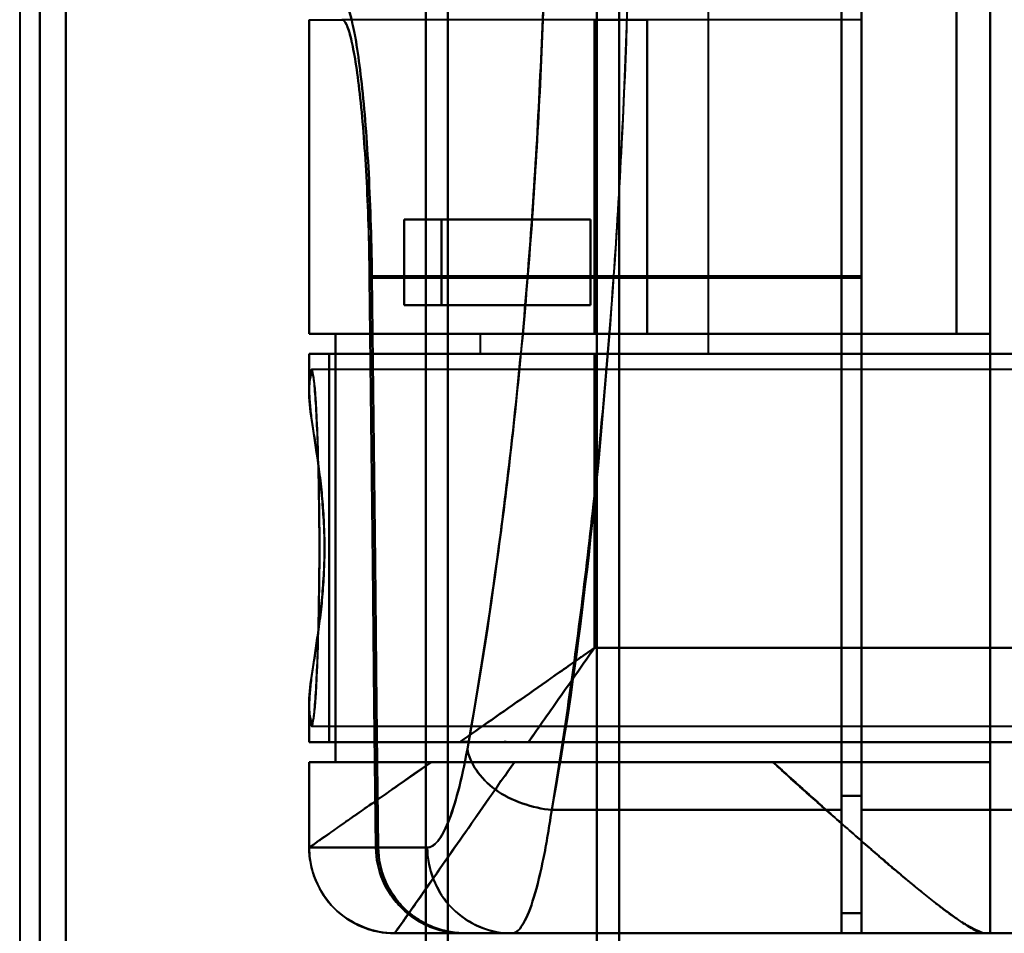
# Model space of a CAD drawing. Header units: millimetres. Extents: x -1087 to 1688, y -120 to 1210.
# Tile 2 of 92: x -780 to -746, y 216 to 248. Entities that reach past the tile are written whole.
import ezdxf

# ---------------------------------------------------------------- set-up
doc = ezdxf.new("R2010")
doc.units = ezdxf.units.MM
doc.layers.add('A-GENM', color=13, linetype='Continuous', lineweight=40)
doc.layers.add('G-IMPT', color=8, linetype='Continuous', lineweight=40)

# ---------------------------------------------------------------- blocks, each defined once
blk = doc.blocks.new('Souche connecteur circulaire R23 - Souche connecteur circulaire R23-762140-Arrière')
at = {"layer": 'A-GENM'}
blk.add_line((-780, 380), (-780, 180), dxfattribs=at)
blk = doc.blocks.new('NEXA 2000 CALQUES_dwg-762145-Arrière')
at = {"layer": 'G-IMPT'}
for p, q in [((-779.3, 383.372), (-779.3, 183.998)), ((-779.3, 183.998), (-779.3, 383.372)), ((-778.387, 383.372), (-778.387, 183.407)), ((-778.387, 183.407), (-778.387, 383.372)), ((-765.773, 383.372), (-765.773, 183.998)), ((-765.773, 183.998), (-765.773, 383.372)), ((-765, 383.372), (-765, 183.407)), ((-765, 183.407), (-765, 383.372)), ((-759.773, 182.964), (-759.773, 383.372)), ((-759.773, 383.372), (-759.773, 182.964)), ((-759, 383.372), (-759, 182.372)), ((-759, 182.372), (-759, 383.372)), ((-751.2, 290.694), (-751.2, 220.694)), ((-751.2, 220.694), (-751.2, 290.694)), ((-750.5, 290.694), (-750.5, 220.694)), ((-750.5, 220.694), (-750.5, 290.694)), ((-751.2, 290.213), (-751.2, 221.193)), ((-751.2, 221.193), (-751.2, 290.213)), ((-750.5, 290.213), (-750.5, 221.193)), ((-750.5, 221.193), (-750.5, 290.213)), ((-755.861, 236.672), (-755.861, 275.072)), ((-750.5, 239.394), (-750.5, 249.072)), ((-750.5, 249.072), (-750.5, 239.394)), ((-769.861, 248.372), (-769.861, 237.372)), ((-769.857, 248.372), (-768.709, 248.372)), ((-750.5, 248.372), (-750.5, 239.327)), ((-750.5, 239.327), (-750.5, 248.372)), ((-766.528, 241.372), (-765.22, 241.372)), ((-765.22, 241.372), (-766.528, 241.372)), ((-765.22, 238.372), (-766.528, 238.372)), ((-766.528, 238.372), (-765.22, 238.372)), ((-759.861, 237.372), (-769.861, 237.372)), ((-769.861, 237.372), (-759.861, 237.372)), ((-768.936, 237.372), (-769.857, 237.372)), ((-769.857, 237.372), (-768.936, 237.372)), ((-763.861, 237.372), (-763.861, 236.672)), ((-759.861, 237.372), (-763.861, 237.372)), ((-763.861, 237.372), (-759.861, 237.372)), ((-747.174, 237.372), (-758.015, 237.372)), ((-758.015, 237.372), (-747.174, 237.372)), ((-769.861, 236.672), (-769.861, 235.346)), ((-759.861, 236.672), (-769.861, 236.672)), ((-769.861, 236.672), (-759.861, 236.672)), ((-769.152, 236.672), (-769.857, 236.672)), ((-769.857, 236.672), (-769.152, 236.672)), ((-759.861, 236.672), (-763.861, 236.672)), ((-763.861, 236.672), (-759.861, 236.672)), ((-755.861, 236.672), (-759.861, 236.672)), ((-759.861, 236.672), (-755.861, 236.672)), ((-745, 236.122), (-769.77, 236.122)), ((-769.861, 224.399), (-769.861, 223.072)), ((-769.77, 223.622), (-745, 223.622)), ((-764.576, 223.072), (-769.861, 223.072)), ((-769.861, 223.072), (-764.576, 223.072)), ((-769.152, 223.072), (-769.857, 223.072)), ((-769.857, 223.072), (-769.152, 223.072)), ((-769.861, 222.372), (-769.861, 219.372)), ((-769.861, 222.372), (-765.575, 222.372)), ((-765.575, 222.372), (-769.861, 222.372)), ((-769.857, 222.372), (-768.936, 222.372)), ((-768.936, 222.372), (-769.857, 222.372)), ((-746, 222.372), (-753.615, 222.372)), ((-753.615, 222.372), (-746, 222.372)), ((-751.2, 221.193), (-751.2, 217.072)), ((-751.2, 217.072), (-751.2, 221.193)), ((-750.5, 221.193), (-750.5, 217.072)), ((-750.5, 217.072), (-750.5, 221.193)), ((-751.2, 220.694), (-751.2, 216.372)), ((-751.2, 216.372), (-751.2, 220.694)), ((-750.5, 220.694), (-750.5, 216.372)), ((-750.5, 216.372), (-750.5, 220.694)), ((-769.857, 219.372), (-769.86, 219.372)), ((-769.86, 219.372), (-769.857, 219.372)), ((-767.52, 219.372), (-769.857, 219.372)), ((-769.857, 219.372), (-767.52, 219.372)), ((-767.437, 219.372), (-765.72, 219.372)), ((-765.72, 219.372), (-767.437, 219.372)), ((-751.2, 217.072), (-750.5, 217.072)), ((-766.861, 216.372), (-766.858, 216.372)), ((-766.858, 216.372), (-766.861, 216.372)), ((-766.861, 216.372), (-766.858, 216.372)), ((-764.465, 216.372), (-766.858, 216.372)), ((-766.858, 216.372), (-764.465, 216.372)), ((-764.381, 216.372), (-762.755, 216.372)), ((-764.381, 216.372), (-762.755, 216.372)), ((-762.755, 216.372), (-751.2, 216.372)), ((-750.5, 216.372), (-740, 216.372)), ((-746, 216.372), (-746.17, 216.372)), ((-746.17, 216.372), (-746, 216.372))]:
    blk.add_line(p, q, dxfattribs=at)
at = {"layer": 'G-IMPT', "flags": 128}
for points in [[(-746, 216.372), (-746, 236.122), (-746, 255.872), (-746, 275.622), (-746, 295.372)], [(-746, 295.372), (-746, 275.622), (-746, 255.872), (-746, 236.122), (-746, 216.372)], [(-747.174, 274.372), (-747.174, 265.122), (-747.174, 255.872), (-747.174, 246.622), (-747.174, 237.372)], [(-747.174, 237.372), (-747.174, 246.622), (-747.174, 255.872), (-747.174, 265.122), (-747.174, 274.372)], [(-746, 274.372), (-746, 265.122), (-746, 255.872), (-746, 246.622), (-746, 237.372)], [(-746, 237.372), (-746, 246.622), (-746, 255.872), (-746, 265.122), (-746, 274.372)], [(-769.857, 237.372), (-769.857, 240.122), (-769.857, 242.872), (-769.857, 245.622), (-769.857, 248.372)], [(-769.857, 248.372), (-769.857, 245.622), (-769.857, 242.872), (-769.857, 240.122), (-769.857, 237.372)], [(-750.5, 248.372), (-755.052, 248.372), (-759.604, 248.372), (-764.157, 248.372), (-768.709, 248.372)], [(-759.861, 248.372), (-759.861, 245.622), (-759.861, 242.872), (-759.861, 240.122), (-759.861, 237.372)], [(-759.861, 237.372), (-759.861, 240.122), (-759.861, 242.872), (-759.861, 245.622), (-759.861, 248.372)], [(-759.861, 248.372), (-759.399, 248.372), (-758.938, 248.372), (-758.477, 248.372), (-758.015, 248.372)], [(-759.861, 248.372), (-759.861, 245.622), (-759.861, 242.872), (-759.861, 240.122), (-759.861, 237.372)], [(-759.861, 237.372), (-759.861, 240.122), (-759.861, 242.872), (-759.861, 245.622), (-759.861, 248.372)], [(-759.861, 237.372), (-759.861, 240.122), (-759.861, 242.872), (-759.861, 245.622), (-759.861, 248.372)], [(-759.861, 248.372), (-759.861, 245.622), (-759.861, 242.872), (-759.861, 240.122), (-759.861, 237.372)], [(-758.015, 248.372), (-758.015, 245.622), (-758.015, 242.872), (-758.015, 240.122), (-758.015, 237.372)], [(-758.015, 237.372), (-758.015, 240.122), (-758.015, 242.872), (-758.015, 245.622), (-758.015, 248.372)], [(-766.528, 241.372), (-764.896, 241.372), (-763.264, 241.372), (-761.632, 241.372), (-760, 241.372)], [(-766.528, 241.372), (-766.528, 240.622), (-766.528, 239.872), (-766.528, 239.122), (-766.528, 238.372)], [(-760, 241.372), (-761.632, 241.372), (-763.264, 241.372), (-764.896, 241.372), (-766.528, 241.372)], [(-766.528, 238.372), (-766.528, 239.122), (-766.528, 239.872), (-766.528, 240.622), (-766.528, 241.372)], [(-760, 241.372), (-761.305, 241.372), (-762.61, 241.372), (-763.915, 241.372), (-765.22, 241.372)], [(-765.22, 238.372), (-765.22, 239.122), (-765.22, 239.872), (-765.22, 240.622), (-765.22, 241.372)], [(-765.22, 241.372), (-763.915, 241.372), (-762.61, 241.372), (-761.305, 241.372), (-760, 241.372)], [(-765.22, 241.372), (-765.22, 240.622), (-765.22, 239.872), (-765.22, 239.122), (-765.22, 238.372)], [(-760, 241.372), (-760, 240.622), (-760, 239.872), (-760, 239.122), (-760, 238.372)], [(-760, 238.372), (-760, 239.122), (-760, 239.872), (-760, 240.622), (-760, 241.372)], [(-760, 238.372), (-760, 239.122), (-760, 239.872), (-760, 240.622), (-760, 241.372)], [(-760, 241.372), (-760, 240.622), (-760, 239.872), (-760, 239.122), (-760, 238.372)], [(-767.52, 219.372), (-767.575, 224.36), (-767.63, 229.348), (-767.684, 234.338), (-767.738, 239.327)], [(-767.738, 239.327), (-763.428, 239.327), (-759.119, 239.327), (-754.809, 239.327), (-750.5, 239.327)], [(-750.5, 239.327), (-754.809, 239.327), (-759.119, 239.327), (-763.428, 239.327), (-767.738, 239.327)], [(-767.738, 239.327), (-767.684, 234.338), (-767.63, 229.348), (-767.575, 224.36), (-767.52, 219.372)], [(-767.659, 239.394), (-767.605, 234.388), (-767.549, 229.382), (-767.494, 224.377), (-767.437, 219.372)], [(-750.5, 239.394), (-754.79, 239.394), (-759.08, 239.394), (-763.37, 239.394), (-767.659, 239.394)], [(-767.659, 239.394), (-763.37, 239.394), (-759.08, 239.394), (-754.79, 239.394), (-750.5, 239.394)], [(-767.437, 219.372), (-767.494, 224.377), (-767.549, 229.382), (-767.605, 234.388), (-767.659, 239.394)], [(-750.5, 239.394), (-750.5, 233.814), (-750.5, 228.233), (-750.5, 222.653), (-750.5, 217.072)], [(-750.5, 217.072), (-750.5, 222.653), (-750.5, 228.233), (-750.5, 233.814), (-750.5, 239.394)], [(-750.5, 216.372), (-750.5, 222.111), (-750.5, 227.85), (-750.5, 233.589), (-750.5, 239.327)], [(-750.5, 239.327), (-750.5, 233.589), (-750.5, 227.85), (-750.5, 222.111), (-750.5, 216.372)], [(-766.528, 238.372), (-764.896, 238.372), (-763.264, 238.372), (-761.632, 238.372), (-760, 238.372)], [(-760, 238.372), (-761.632, 238.372), (-763.264, 238.372), (-764.896, 238.372), (-766.528, 238.372)], [(-765.22, 238.372), (-763.915, 238.372), (-762.61, 238.372), (-761.305, 238.372), (-760, 238.372)], [(-760, 238.372), (-761.305, 238.372), (-762.61, 238.372), (-763.915, 238.372), (-765.22, 238.372)], [(-768.936, 237.372), (-768.936, 233.622), (-768.936, 229.872), (-768.936, 226.122), (-768.936, 222.372)], [(-746, 237.372), (-751.734, 237.372), (-757.468, 237.372), (-763.202, 237.372), (-768.936, 237.372)], [(-768.936, 222.372), (-768.936, 226.122), (-768.936, 229.872), (-768.936, 233.622), (-768.936, 237.372)], [(-768.936, 237.372), (-763.202, 237.372), (-757.468, 237.372), (-751.734, 237.372), (-746, 237.372)], [(-758.015, 237.372), (-758.477, 237.372), (-758.938, 237.372), (-759.399, 237.372), (-759.861, 237.372)], [(-759.861, 237.372), (-756.689, 237.372), (-753.517, 237.372), (-750.346, 237.372), (-747.174, 237.372)], [(-747.174, 237.372), (-750.346, 237.372), (-753.517, 237.372), (-756.689, 237.372), (-759.861, 237.372)], [(-759.861, 237.372), (-756.396, 237.372), (-752.93, 237.372), (-749.465, 237.372), (-746, 237.372)], [(-759.861, 237.372), (-759.399, 237.372), (-758.938, 237.372), (-758.477, 237.372), (-758.015, 237.372)], [(-746, 237.372), (-749.465, 237.372), (-752.93, 237.372), (-756.396, 237.372), (-759.861, 237.372)], [(-746, 237.372), (-746, 233.622), (-746, 229.872), (-746, 226.122), (-746, 222.372)], [(-746, 222.372), (-746, 226.122), (-746, 229.872), (-746, 233.622), (-746, 237.372)], [(-769.857, 235.499), (-769.857, 235.792), (-769.857, 236.086), (-769.857, 236.379), (-769.857, 236.672)], [(-769.857, 236.672), (-769.857, 236.379), (-769.857, 236.086), (-769.857, 235.792), (-769.857, 235.499)], [(-769.152, 236.672), (-762.489, 236.672), (-755.826, 236.672), (-749.163, 236.672), (-742.5, 236.672)], [(-769.152, 223.072), (-769.152, 226.472), (-769.152, 229.872), (-769.152, 233.272), (-769.152, 236.672)], [(-742.5, 236.672), (-749.163, 236.672), (-755.826, 236.672), (-762.489, 236.672), (-769.152, 236.672)], [(-769.152, 236.672), (-769.152, 233.272), (-769.152, 229.872), (-769.152, 226.472), (-769.152, 223.072)], [(-759.861, 226.372), (-759.861, 228.947), (-759.861, 231.522), (-759.861, 234.097), (-759.861, 236.672)], [(-759.861, 236.672), (-755.521, 236.672), (-751.18, 236.672), (-746.84, 236.672), (-742.5, 236.672)], [(-742.5, 236.672), (-746.84, 236.672), (-751.18, 236.672), (-755.521, 236.672), (-759.861, 236.672)], [(-759.861, 236.672), (-759.861, 234.097), (-759.861, 231.522), (-759.861, 228.947), (-759.861, 226.372)], [(-740, 226.372), (-744.965, 226.372), (-749.93, 226.372), (-754.896, 226.372), (-759.861, 226.372)], [(-759.861, 226.372), (-754.896, 226.372), (-749.93, 226.372), (-744.965, 226.372), (-740, 226.372)], [(-769.857, 223.072), (-769.857, 223.366), (-769.857, 223.659), (-769.857, 223.953), (-769.857, 224.246)], [(-769.857, 224.246), (-769.857, 223.953), (-769.857, 223.659), (-769.857, 223.366), (-769.857, 223.072)], [(-769.152, 223.072), (-761.864, 223.072), (-754.576, 223.072), (-747.288, 223.072), (-740, 223.072)], [(-740, 223.072), (-747.288, 223.072), (-754.576, 223.072), (-761.864, 223.072), (-769.152, 223.072)], [(-740, 223.072), (-745.543, 223.072), (-751.085, 223.072), (-756.628, 223.072), (-762.17, 223.072)], [(-762.17, 223.072), (-756.628, 223.072), (-751.085, 223.072), (-745.543, 223.072), (-740, 223.072)], [(-769.857, 219.372), (-769.857, 220.122), (-769.857, 220.872), (-769.857, 221.622), (-769.857, 222.372)], [(-769.857, 222.372), (-769.857, 221.622), (-769.857, 220.872), (-769.857, 220.122), (-769.857, 219.372)], [(-746, 222.372), (-751.734, 222.372), (-757.468, 222.372), (-763.202, 222.372), (-768.936, 222.372)], [(-768.936, 222.372), (-763.202, 222.372), (-757.468, 222.372), (-751.734, 222.372), (-746, 222.372)], [(-753.615, 222.372), (-755.876, 222.372), (-758.138, 222.372), (-760.399, 222.372), (-762.661, 222.372)], [(-762.661, 222.372), (-760.399, 222.372), (-758.138, 222.372), (-755.876, 222.372), (-753.615, 222.372)], [(-746, 216.372), (-746, 217.872), (-746, 219.372), (-746, 220.872), (-746, 222.372)], [(-746, 222.372), (-746, 220.872), (-746, 219.372), (-746, 217.872), (-746, 216.372)], [(-750.5, 221.193), (-750.675, 221.193), (-750.85, 221.193), (-751.025, 221.193), (-751.2, 221.193)], [(-751.2, 221.193), (-751.025, 221.193), (-750.85, 221.193), (-750.675, 221.193), (-750.5, 221.193)], [(-751.2, 220.694), (-753.74, 220.694), (-756.28, 220.694), (-758.819, 220.694), (-761.359, 220.694)], [(-761.359, 220.694), (-758.819, 220.694), (-756.28, 220.694), (-753.74, 220.694), (-751.2, 220.694)], [(-750.5, 220.694), (-747.875, 220.694), (-745.25, 220.694), (-742.625, 220.694), (-740, 220.694)], [(-740, 220.694), (-742.625, 220.694), (-745.25, 220.694), (-747.875, 220.694), (-750.5, 220.694)], [(-751.2, 216.372), (-751.2, 216.547), (-751.2, 216.722), (-751.2, 216.897), (-751.2, 217.072)], [(-750.5, 217.072), (-750.675, 217.072), (-750.85, 217.072), (-751.025, 217.072), (-751.2, 217.072)], [(-751.2, 217.072), (-751.2, 216.897), (-751.2, 216.722), (-751.2, 216.547), (-751.2, 216.372)], [(-750.5, 217.072), (-750.675, 217.072), (-750.85, 217.072), (-751.025, 217.072), (-751.2, 217.072)], [(-751.2, 217.072), (-751.025, 217.072), (-750.85, 217.072), (-750.675, 217.072), (-750.5, 217.072)], [(-751.2, 217.072), (-751.025, 217.072), (-750.85, 217.072), (-750.675, 217.072), (-750.5, 217.072)], [(-746.17, 216.372), (-751.343, 216.372), (-756.515, 216.372), (-761.688, 216.372), (-766.861, 216.372)], [(-766.861, 216.372), (-761.688, 216.372), (-756.515, 216.372), (-751.343, 216.372), (-746.17, 216.372)], [(-766.858, 216.372), (-766.158, 216.372), (-764.873, 216.372), (-764.465, 216.372)], [(-764.465, 216.372), (-760.974, 216.372), (-757.483, 216.372), (-753.991, 216.372), (-750.5, 216.372)], [(-750.5, 216.372), (-753.991, 216.372), (-757.483, 216.372), (-760.974, 216.372), (-764.465, 216.372)], [(-764.381, 216.372), (-761.086, 216.372), (-757.791, 216.372), (-754.495, 216.372), (-751.2, 216.372)], [(-751.2, 216.372), (-754.495, 216.372), (-757.791, 216.372), (-761.086, 216.372), (-764.381, 216.372)], [(-762.755, 216.372), (-759.866, 216.372), (-756.977, 216.372), (-754.089, 216.372), (-751.2, 216.372)], [(-751.2, 216.372), (-754.089, 216.372), (-756.977, 216.372), (-759.866, 216.372), (-762.755, 216.372)], [(-740, 216.372), (-742.625, 216.372), (-745.25, 216.372), (-747.875, 216.372), (-750.5, 216.372)], [(-750.5, 216.372), (-747.875, 216.372), (-745.25, 216.372), (-742.625, 216.372), (-740, 216.372)], [(-743.509, 216.372), (-744.131, 216.372), (-744.754, 216.372), (-745.377, 216.372), (-746, 216.372)], [(-746, 216.372), (-745.377, 216.372), (-744.754, 216.372), (-744.131, 216.372), (-743.509, 216.372)]]:
    blk.add_lwpolyline(points, dxfattribs=at)
at = {"layer": 'G-IMPT'}
blk.add_arc((-766.861, 219.372), 3, 180, 270, dxfattribs=at)
for centre, ratio in [((-766.858, 219.372), 0.999612), ((-766.858, 219.372), 0.999612), ((-762.755, 219.372), 0.988401)]:
    blk.add_ellipse(centre, major_axis=(0, 3), ratio=ratio, start_param=1.570796, end_param=3.141593, dxfattribs=at)
for points in [[(-761.163, 290.694), (-760.333, 286.009), (-759.098, 274.89), (-758.306, 255.422), (-759.236, 236.067), (-760.514, 225.218), (-761.359, 220.694)], [(-759.861, 226.372), (-760.27, 226.085), (-761.088, 225.514), (-762.297, 224.667), (-763.469, 223.846), (-764.215, 223.326), (-764.576, 223.072)], [(-764.576, 223.072), (-764.205, 223.072), (-763.423, 223.072), (-762.59, 223.072), (-762.17, 223.072)], [(-764.313, 222.83), (-764.514, 221.721), (-764.976, 219.988), (-765.479, 219.372), (-765.72, 219.372)], [(-765.72, 219.372), (-765.474, 219.378), (-764.978, 219.984), (-764.515, 221.722), (-764.313, 222.83)], [(-764.313, 222.83), (-764.272, 222.592), (-764.058, 222.08), (-763.382, 221.368), (-762.396, 220.879), (-761.688, 220.724), (-761.359, 220.694)], [(-761.359, 220.694), (-761.688, 220.724), (-762.396, 220.879), (-763.382, 221.368), (-764.058, 222.08), (-764.272, 222.592), (-764.313, 222.83)], [(-765.575, 222.372), (-766.233, 221.906), (-767.439, 221.075), (-768.811, 220.113), (-769.667, 219.506), (-769.861, 219.374), (-769.861, 219.372)], [(-769.861, 219.372), (-769.861, 219.372), (-769.073, 219.924), (-766.892, 221.451), (-765.575, 222.372)], [(-762.661, 222.372), (-763.28, 221.487), (-764.441, 219.829), (-765.8, 217.888), (-766.663, 216.654), (-766.861, 216.372), (-766.861, 216.372)], [(-761.359, 220.694), (-761.459, 220.012), (-761.67, 218.78), (-762.024, 217.405), (-762.39, 216.565), (-762.633, 216.372), (-762.755, 216.372)], [(-762.755, 216.372), (-762.635, 216.372), (-762.387, 216.568), (-762.025, 217.403), (-761.67, 218.784), (-761.459, 220.004), (-761.359, 220.694)], [(-766.861, 216.372), (-767.214, 216.372), (-767.988, 216.525), (-769.049, 217.184), (-769.708, 218.245), (-769.861, 219.019), (-769.861, 219.372)], [(-764.465, 216.372), (-764.861, 216.372), (-765.654, 216.529), (-766.665, 217.195), (-767.348, 218.191), (-767.515, 218.978), (-767.52, 219.372)], [(-767.52, 219.372), (-767.514, 219.166), (-767.467, 218.766), (-767.296, 218.218), (-767.004, 217.694), (-766.624, 217.235), (-766.159, 216.864), (-765.628, 216.581), (-765.075, 216.417), (-764.673, 216.375), (-764.465, 216.372)], [(-767.437, 219.372), (-767.432, 218.978), (-767.265, 218.191), (-766.581, 217.195), (-765.57, 216.529), (-764.778, 216.372), (-764.381, 216.372)], [(-764.381, 216.372), (-764.589, 216.375), (-764.991, 216.417), (-765.544, 216.581), (-766.075, 216.864), (-766.541, 217.235), (-766.921, 217.693), (-767.213, 218.218), (-767.384, 218.766), (-767.431, 219.166), (-767.437, 219.372)], [(-765.72, 219.372), (-765.72, 219.019), (-765.569, 218.245), (-764.918, 217.184), (-763.869, 216.525), (-763.104, 216.372), (-762.755, 216.372)]]:
    blk.add_open_spline(points, degree=3, dxfattribs=at)
for points, knots in [([(-761.359, 220.694), (-760.975, 222.964), (-760.425, 226.699), (-759.8, 232.159), (-759.25, 238.025), (-758.759, 245.686), (-758.528, 255.46), (-758.688, 265.119), (-759.135, 272.996), (-759.644, 278.859), (-760.251, 284.531), (-760.787, 288.359), (-761.163, 290.694)], [0, 0, 0, 0, 0.125, 0.1875, 0.25, 0.375, 0.5, 0.625, 0.75, 0.8125, 0.875, 1, 1, 1, 1]), ([(-764.115, 288.63), (-763.737, 286.44), (-763.197, 282.849), (-762.585, 277.524), (-762.072, 272.015), (-761.62, 264.601), (-761.458, 255.506), (-761.692, 246.303), (-762.188, 239.094), (-762.743, 233.585), (-763.374, 228.46), (-763.927, 224.957), (-764.313, 222.83)], [0, 0, 0, 0, 0.125, 0.1875, 0.25, 0.375, 0.5, 0.625, 0.75, 0.8125, 0.875, 1, 1, 1, 1]), ([(-764.313, 222.83), (-763.913, 225.078), (-763.354, 228.625), (-762.729, 233.719), (-762.329, 237.694), (-761.998, 241.933), (-761.743, 246.411), (-761.576, 250.988), (-761.507, 255.486), (-761.542, 259.992), (-761.675, 264.591), (-761.898, 269.107), (-762.201, 273.398), (-762.578, 277.442), (-763.176, 282.647), (-763.722, 286.301), (-764.115, 288.63)], [0, 0, 0, 0, 0.125, 0.1875, 0.25, 0.3125, 0.375, 0.4375, 0.5, 0.5625, 0.625, 0.6875, 0.75, 0.8125, 0.875, 1, 1, 1, 1]), ([(-768.709, 249.072), (-768.652, 249.066), (-768.537, 248.939), (-768.367, 248.423), (-768.193, 247.523), (-768.031, 246.337), (-767.891, 244.895), (-767.739, 242.67), (-767.678, 240.783), (-767.659, 239.394)], [0, 0, 0, 0, 0.125, 0.25, 0.375, 0.5, 0.625, 0.75, 1, 1, 1, 1]), ([(-767.659, 239.394), (-767.679, 240.731), (-767.738, 242.682), (-767.892, 244.894), (-768.031, 246.334), (-768.193, 247.534), (-768.425, 248.711), (-768.593, 249.072), (-768.709, 249.072)], [0, 0, 0, 0, 0.25, 0.375, 0.5, 0.625, 0.75, 1, 1, 1, 1]), ([(-767.738, 239.327), (-767.754, 240.625), (-767.81, 242.389), (-767.951, 244.468), (-768.079, 245.816), (-768.229, 246.924), (-768.39, 247.765), (-768.548, 248.247), (-768.655, 248.366), (-768.709, 248.372)], [0, 0, 0, 0, 0.25, 0.375, 0.5, 0.625, 0.75, 0.875, 1, 1, 1, 1]), ([(-768.709, 248.372), (-768.6, 248.372), (-768.444, 248.035), (-768.229, 246.935), (-768.079, 245.813), (-767.951, 244.468), (-767.81, 242.4), (-767.756, 240.577), (-767.738, 239.327)], [0, 0, 0, 0, 0.25, 0.375, 0.5, 0.625, 0.75, 1, 1, 1, 1]), ([(-769.498, 229.872), (-769.499, 230.404), (-769.508, 231.464), (-769.534, 232.944), (-769.582, 234.21), (-769.637, 235.21), (-769.699, 235.892), (-769.781, 236.278), (-769.828, 235.954), (-769.857, 235.499)], [0, 0, 0, 0, 0.125, 0.25, 0.375, 0.5, 0.625, 0.75, 1, 1, 1, 1]), ([(-769.857, 235.499), (-769.839, 235.676), (-769.802, 235.928), (-769.755, 235.985), (-769.718, 235.876), (-769.69, 235.717), (-769.668, 235.521), (-769.651, 235.325), (-769.638, 235.161), (-769.626, 234.967), (-769.609, 234.66), (-769.58, 234.014), (-769.549, 233.082), (-769.524, 232.072), (-769.509, 231.307), (-769.5, 230.555), (-769.496, 229.872), (-769.5, 229.19), (-769.509, 228.438), (-769.524, 227.673), (-769.549, 226.663), (-769.58, 225.731), (-769.609, 225.085), (-769.626, 224.777), (-769.638, 224.584), (-769.651, 224.42), (-769.668, 224.223), (-769.69, 224.027), (-769.718, 223.868), (-769.755, 223.76), (-769.802, 223.817), (-769.839, 224.069), (-769.857, 224.246)], [0, 0, 0, 0, 0.0625, 0.125, 0.15625, 0.1875, 0.21875, 0.234375, 0.25, 0.265625, 0.28125, 0.3125, 0.375, 0.40625, 0.4375, 0.46875, 0.5, 0.53125, 0.5625, 0.59375, 0.625, 0.6875, 0.71875, 0.734375, 0.75, 0.765625, 0.78125, 0.8125, 0.84375, 0.875, 0.9375, 1, 1, 1, 1]), ([(-769.857, 224.246), (-769.872, 224.54), (-769.823, 225.047), (-769.7, 225.856), (-769.597, 226.519), (-769.493, 227.281), (-769.4, 228.132), (-769.335, 229.018), (-769.309, 229.871), (-769.335, 230.724), (-769.422, 231.909), (-769.562, 233.007), (-769.7, 233.889), (-769.823, 234.699), (-769.872, 235.205), (-769.857, 235.499)], [0, 0, 0, 0, 0.125, 0.1875, 0.25, 0.3125, 0.375, 0.4375, 0.5, 0.5625, 0.625, 0.75, 0.8125, 0.875, 1, 1, 1, 1]), ([(-769.857, 235.499), (-769.857, 235.37), (-769.848, 235.149), (-769.821, 234.806), (-769.793, 234.526), (-769.754, 234.226), (-769.703, 233.909), (-769.648, 233.573), (-769.596, 233.215), (-769.545, 232.833), (-769.471, 232.298), (-769.406, 231.736), (-769.366, 231.168), (-769.334, 230.594), (-769.321, 230.16), (-769.318, 229.872)], [0, 0, 0, 0, 0.125, 0.1875, 0.25, 0.3125, 0.375, 0.4375, 0.5, 0.5625, 0.625, 0.75, 0.8125, 0.875, 1, 1, 1, 1]), ([(-769.318, 229.872), (-769.321, 229.585), (-769.334, 229.151), (-769.366, 228.577), (-769.406, 228.009), (-769.471, 227.448), (-769.545, 226.913), (-769.596, 226.531), (-769.647, 226.173), (-769.703, 225.836), (-769.754, 225.518), (-769.793, 225.218), (-769.821, 224.938), (-769.849, 224.595), (-769.857, 224.375), (-769.857, 224.246)], [0, 0, 0, 0, 0.125, 0.1875, 0.25, 0.375, 0.4375, 0.5, 0.5625, 0.625, 0.6875, 0.75, 0.8125, 0.875, 1, 1, 1, 1]), ([(-769.857, 224.246), (-769.828, 223.791), (-769.781, 223.467), (-769.699, 223.852), (-769.637, 224.535), (-769.582, 225.535), (-769.534, 226.801), (-769.508, 228.281), (-769.499, 229.34), (-769.498, 229.872)], [0, 0, 0, 0, 0.25, 0.375, 0.5, 0.625, 0.75, 0.875, 1, 1, 1, 1]), ([(-764.576, 223.072), (-763.854, 223.577), (-762.7, 224.385), (-761.088, 225.513), (-760.27, 226.086), (-759.861, 226.372)], [0, 0, 0, 0, 0.5, 0.75, 1, 1, 1, 1]), ([(-762.17, 223.072), (-761.799, 223.601), (-761.228, 224.418), (-760.449, 225.532), (-760.057, 226.092), (-759.861, 226.372)], [0, 0, 0, 0, 0.5, 0.75, 1, 1, 1, 1]), ([(-759.861, 226.372), (-760.057, 226.092), (-760.449, 225.532), (-761.228, 224.419), (-761.8, 223.602), (-762.17, 223.073)], [0, 0, 0, 0, 0.25, 0.5, 1, 1, 1, 1]), ([(-762.17, 223.072), (-762.377, 223.069), (-762.694, 223.073), (-763.106, 223.073), (-763.411, 223.072), (-763.712, 223.073), (-764.105, 223.072), (-764.393, 223.074), (-764.576, 223.072)], [0, 0, 0, 0, 0.25, 0.375, 0.5, 0.625, 0.75, 1, 1, 1, 1]), ([(-766.861, 216.372), (-766.853, 216.372), (-766.708, 216.584), (-766.223, 217.271), (-765.733, 217.976), (-765.117, 218.858), (-764.15, 220.244), (-763.297, 221.487), (-762.661, 222.372)], [0, 0, 0, 0, 0.25, 0.375, 0.5, 0.625, 0.75, 1, 1, 1, 1]), ([(-765.575, 222.372), (-765.363, 222.375), (-765.026, 222.372), (-764.613, 222.372), (-764.373, 222.373), (-764.189, 222.372), (-764.003, 222.372), (-763.816, 222.373), (-763.627, 222.374), (-763.243, 222.372), (-762.916, 222.369), (-762.661, 222.372)], [0, 0, 0, 0, 0.25, 0.375, 0.4375, 0.5, 0.5625, 0.625, 0.6875, 0.75, 1, 1, 1, 1]), ([(-762.661, 222.372), (-762.922, 222.372), (-763.436, 222.372), (-764.448, 222.372), (-765.145, 222.372), (-765.575, 222.372)], [0, 0, 0, 0, 0.25, 0.5, 1, 1, 1, 1]), ([(-753.615, 222.372), (-753.177, 221.986), (-752.327, 221.228), (-751.132, 220.147), (-750.197, 219.339), (-749.489, 218.738), (-748.986, 218.305), (-748.495, 217.891), (-748.018, 217.513), (-747.576, 217.177), (-747.19, 216.894), (-746.864, 216.668), (-746.488, 216.444), (-746.279, 216.372), (-746.17, 216.372)], [0, 0, 0, 0, 0.125, 0.25, 0.375, 0.4375, 0.5, 0.5625, 0.625, 0.6875, 0.75, 0.8125, 0.875, 1, 1, 1, 1]), ([(-746.17, 216.372), (-746.267, 216.388), (-746.472, 216.467), (-746.854, 216.681), (-747.19, 216.893), (-747.578, 217.173), (-748.012, 217.517), (-748.485, 217.902), (-748.985, 218.306), (-749.498, 218.727), (-750.024, 219.183), (-750.569, 219.663), (-751.139, 220.163), (-751.736, 220.681), (-752.552, 221.402), (-753.186, 221.976), (-753.615, 222.372)], [0, 0, 0, 0, 0.125, 0.1875, 0.25, 0.3125, 0.375, 0.4375, 0.5, 0.5625, 0.625, 0.6875, 0.75, 0.8125, 0.875, 1, 1, 1, 1])]:
    blk.add_open_spline(points, degree=3, knots=knots, dxfattribs=at)

msp = doc.modelspace()

# ---------------------------------------------------------------- linework, layer by layer
at = {"color": 1, "lineweight": 30}
msp.add_line((-780, 180), (-780, 580), dxfattribs=at)
at = {"color": 94, "lineweight": 30}
msp.add_line((-780, 580), (-780, 180), dxfattribs=at)

# ---------------------------------------------------------------- block references
at = {"layer": 'A-GENM'}
msp.add_blockref('Souche connecteur circulaire R23 - Souche connecteur circulaire R23-762140-Arrière', (0, 0), dxfattribs=at)
at = {"layer": 'G-IMPT'}
msp.add_blockref('NEXA 2000 CALQUES_dwg-762145-Arrière', (0, 0), dxfattribs=at)

doc.saveas('drawing.dxf')
